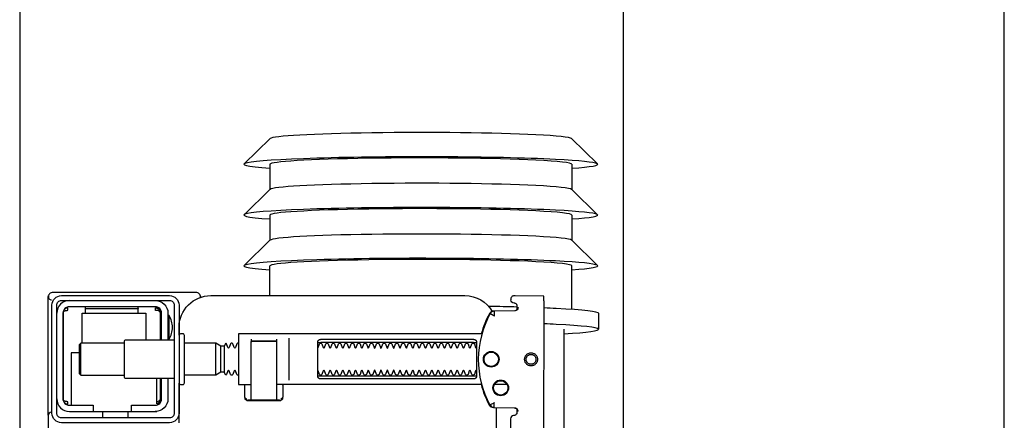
# Model space of a CAD drawing. Header units: millimetres. Extents: x 42924 to 92944, y -369470 to -179866.
# Tile 86 of 256: x 59717 to 59748, y -184270 to -184257. Entities that reach past the tile are written whole.
import ezdxf

# ---------------------------------------------------------------- set-up
doc = ezdxf.new("R2010")
doc.units = ezdxf.units.MM
doc.layers.get('0').update_dxf_attribs({"color": 8})
doc.layers.add('!! 2  nowe sciany - remont', color=8, linetype='Continuous')
doc.layers.add('!! 2 ZABUDOWA GK-MDF', color=8, linetype='Continuous')
doc.layers.add('!!_@ wypos sanit nd', color=8, linetype='Continuous', plot=False)

# ---------------------------------------------------------------- blocks, each defined once
blk = doc.blocks.new('A$Cff2eaf8b')
for points in [[(-0.24945, 0.09108), (-0.24147, 0.09927)], [(-0.24136, 0.09113), (-0.23342, 0.09113), (-0.22548, 0.09927)], [(-0.22538, 0.09113), (-0.21743, 0.09113), (-0.2095, 0.09927)], [(-0.18941, 0.09963), (-0.19441, 0.09963)], [(-0.19567, 0.09113), (-0.20939, 0.09113)], [(-0.18941, 0.08863), (-0.04454, 0.08863), (-0.04035, 0.08853), (-0.03617, 0.08824), (-0.032, 0.08775), (-0.02786, 0.08707), (-0.02376, 0.08619), (-0.0197, 0.08513), (-0.0157, 0.08388), (-0.01176, 0.08244), (-0.00789, 0.08082), (-0.0041, 0.07902), (-0.0004, 0.07705), (0.0032, 0.0749), (0.0067, 0.0726), (0.01009, 0.07012), (0.01337, 0.0675)], [(-0.19839, 0.08237), (-0.11148, 0.08219)], [(-0.19594, 0.07411), (-0.19609, 0.07411), (-0.19639, 0.07411), (-0.19593, 0.07402), (-0.19578, 0.07396), (-0.19564, 0.07387), (-0.19551, 0.07376), (-0.1954, 0.07363), (-0.19532, 0.07349), (-0.19526, 0.07333), (-0.19523, 0.07317)], [(-0.16479, 0.06647), (-0.16466, 0.07302), (-0.16465, 0.07318), (-0.16461, 0.07333), (-0.16454, 0.07348), (-0.16445, 0.07361), (-0.16435, 0.07373), (-0.16422, 0.07383), (-0.16409, 0.07391), (-0.16394, 0.07396), (-0.16349, 0.07404), (-0.1638, 0.07405), (-0.16395, 0.07405)], [(-0.172, 0.07079), (-0.172, 0.06674)], [(0.16493, 0.0675), (-0.16477, 0.0675)], [(-0.172, 0.06279), (-0.172, -0.00182)], [(-0.1852, 0.06018), (-0.1852, 0.01218)], [(-0.1748, 0.01218), (-0.1748, 0.06018)], [(-0.17342, 0.00218), (-0.18659, 0.00218)], [(-0.172, 0.00012), (-0.17167, 0.00018), (-0.1682, 0.00018), (-0.1681, 0.00018), (-0.16799, 0.00016), (-0.16789, 0.00007), (-0.16779, 0.00006), (-0.16762, 0.00005), (-0.16752, 0.00005), (-0.16741, 0.00003), (-0.1673, -0.00004), (-0.16725, -0.00018), (-0.16725, -0.00044), (-0.16711, -0.00046), (-0.16701, -0.0005), (-0.16693, -0.00056), (-0.16688, -0.0007), (-0.16688, -0.01094), (-0.16692, -0.01107), (-0.16701, -0.01115), (-0.16725, -0.0112), (-0.16725, -0.01147), (-0.16728, -0.01157), (-0.16735, -0.01164), (-0.16746, -0.01168), (-0.16762, -0.01169), (-0.16775, -0.0117), (-0.16789, -0.01172), (-0.16797, -0.01179), (-0.16807, -0.01182), (-0.1682, -0.01182), (-0.17167, -0.01182), (-0.172, -0.01177)], [(-0.16829, 0.00017), (-0.16772, 0.00003), (-0.16738, -0.00042)], [(-0.18633, -0.00182), (-0.17526, -0.00182), (-0.17367, -0.00182)], [(-0.16723, -0.00083), (-0.16714, -0.00136), (-0.16713, -0.00163)], [(-0.24945, -0.00383), (-0.24147, -0.01202)], [(-0.24136, -0.00387), (-0.23342, -0.00387), (-0.22548, -0.01202)], [(-0.22538, -0.00387), (-0.21743, -0.00387), (-0.2095, -0.01202)], [(-0.2, -0.00387), (-0.20939, -0.00387)], [(-0.18633, -0.00982), (-0.18551, -0.00982), (-0.18567, -0.00972), (-0.1857, -0.00962)], [(-0.16738, -0.01122), (-0.16772, -0.01167), (-0.16829, -0.01182)], [(-0.16713, -0.01002), (-0.16714, -0.01028), (-0.16723, -0.01081)], [(-0.1841, -0.0183), (-0.1759, -0.0183)], [(-0.175, -0.02092), (-0.185, -0.02092)], [(-0.1759, -0.01936), (-0.1841, -0.01936)], [(-0.20099, -0.02721), (-0.20099, -0.0722)], [(-0.20001, -0.0258), (-0.19988, -0.02576), (-0.19976, -0.02573), (-0.19963, -0.02571), (-0.19948, -0.02571)], [(-0.19478, -0.0384), (-0.186, -0.0384)], [(-0.192, -0.038), (-0.192, -0.0384)], [(-0.188, -0.038), (-0.188, -0.0384)], [(-0.16664, -0.0395), (-0.16666, -0.03934), (-0.16669, -0.03923), (-0.16672, -0.03912), (-0.16675, -0.03902), (-0.16679, -0.03892), (-0.16684, -0.03881), (-0.16689, -0.03872), (-0.16695, -0.03863), (-0.16702, -0.03855), (-0.1671, -0.03848), (-0.16718, -0.03843), (-0.16729, -0.0384), (-0.16718, -0.03841), (-0.16708, -0.03842), (-0.16696, -0.03845), (-0.16686, -0.03848), (-0.16677, -0.03851), (-0.16666, -0.03856), (-0.16657, -0.03861), (-0.16646, -0.03868), (-0.16636, -0.03876), (-0.16627, -0.03884), (-0.16618, -0.03894), (-0.1661, -0.03904), (-0.16603, -0.03915), (-0.16598, -0.03926), (-0.16593, -0.03938), (-0.16589, -0.0395), (-0.174, -0.0395)], [(-0.174, -0.0384), (-0.16722, -0.0384)], [(-0.185, -0.063), (-0.1945, -0.063), (-0.1945, -0.043), (-0.186, -0.043)], [(-0.19591, -0.04539), (-0.19602, -0.04539), (-0.19616, -0.04539), (-0.19632, -0.04539), (-0.1965, -0.04539)], [(-0.1615, -0.0485), (-0.1635, -0.0485)], [(-0.185, -0.0498), (-0.185, -0.06342), (-0.1845, -0.06392), (-0.1755, -0.06392), (-0.175, -0.06342), (-0.175, -0.0498)], [(-0.1615, -0.0565), (-0.1635, -0.0565)], [(-0.1965, -0.06201), (-0.19632, -0.06201), (-0.19616, -0.06201), (-0.19602, -0.06201), (-0.19591, -0.06201)], [(-0.175, -0.06342), (-0.185, -0.06342)], [(-0.182, -0.06392), (-0.182, -0.0665), (-0.1655, -0.0665)], [(-0.16636, -0.06865), (-0.16625, -0.06854), (-0.16619, -0.06847), (-0.16612, -0.06839), (-0.16606, -0.0683), (-0.16601, -0.0682), (-0.16596, -0.06811), (-0.16592, -0.06801), (-0.16589, -0.0679), (-0.16586, -0.0678), (-0.16584, -0.06769), (-0.16583, -0.06759), (-0.16583, -0.06749), (-0.16593, -0.0675), (-0.16607, -0.0675), (-0.1663, -0.0675), (-0.16641, -0.0675), (-0.16651, -0.0675), (-0.16661, -0.0675), (-0.16661, -0.0676), (-0.16662, -0.0677), (-0.16663, -0.0678), (-0.16664, -0.0679), (-0.16665, -0.068), (-0.16667, -0.06811), (-0.1667, -0.06821), (-0.16673, -0.06831), (-0.16676, -0.06841), (-0.1668, -0.06852), (-0.16685, -0.06862), (-0.1669, -0.06871), (-0.16697, -0.0688), (-0.16704, -0.06887), (-0.16712, -0.06893), (-0.16725, -0.069), (-0.19475, -0.069), (-0.19493, -0.0689), (-0.19501, -0.06882), (-0.19508, -0.06874), (-0.19513, -0.06865), (-0.19518, -0.06855), (-0.19522, -0.06846), (-0.19526, -0.06835), (-0.19529, -0.06825), (-0.19532, -0.06813), (-0.19534, -0.06803), (-0.19536, -0.06793), (-0.19537, -0.06783), (-0.19538, -0.06772), (-0.19539, -0.0676), (-0.19539, -0.0675), (-0.19617, -0.06751), (-0.19616, -0.06762), (-0.19615, -0.06772), (-0.19613, -0.06783), (-0.19611, -0.06793), (-0.19607, -0.06803), (-0.19603, -0.06813), (-0.19598, -0.06823), (-0.19593, -0.06832), (-0.19586, -0.06841), (-0.19579, -0.06849), (-0.19572, -0.06857), (-0.19563, -0.06865)]]:
    blk.add_lwpolyline(points)
for points in [[(-0.19989, 0.08236), (-0.19995, 0.07336, 0.009369), (-0.19994, 0.07293), (-0.19992, 0.07276), (-0.19986, 0.07259), (-0.19979, 0.07243), (-0.19968, 0.07229), (-0.19955, 0.07217), (-0.19941, 0.07208), (-0.19924, 0.07201), (-0.19908, 0.07197), (-0.19895, 0.07196), (-0.1988, 0.07196)], [(-0.16413, 0.07389), (-0.16324, 0.07389), (-0.16303, 0.07386), (-0.16283, 0.0738), (-0.16264, 0.07369), (-0.16249, 0.07354), (-0.16237, 0.07337), (-0.16228, 0.07317), (-0.16225, 0.07297, 0.002299), (-0.16224, 0.07285, 0.40455), (-0.16124, 0.07188), (-0.11145, 0.07178)], [(-0.19576, 0.07395), (-0.19665, 0.07395, 0.282591), (-0.19754, 0.0734), (-0.19758, 0.07331), (-0.19761, 0.0732), (-0.19763, 0.07311), (-0.19764, 0.07296, -0.415352), (-0.19865, 0.07196)], [(-0.19623, 0.07426), (-0.19588, 0.0742), (-0.19555, 0.07399), (-0.19533, 0.07367), (-0.19523, 0.07332), (-0.19513, 0.06676), (-0.19513, 0.0667, 0.265347), (-0.19435, 0.06544, 0.125711), (-0.17997, 0.06173, 0.125711), (-0.16558, 0.06538, 0.26954), (-0.1648, 0.06667), (-0.16467, 0.07322), (-0.16464, 0.07344), (-0.16456, 0.07365), (-0.16444, 0.07383), (-0.16428, 0.07399), (-0.1641, 0.0741), (-0.16389, 0.07417), (-0.16368, 0.0742)], [(-0.15993, -0.0325), (-0.17249, -0.0325, 0.405519), (-0.172, -0.032), (-0.172, -0.0313, 0.414214), (-0.1725, -0.0308), (-0.1875, -0.0308, 0.414214), (-0.188, -0.0313), (-0.188, -0.032, 0.405519), (-0.18751, -0.0325), (-0.19, -0.0325, -0.414214), (-0.2, -0.0225), (-0.2, 0.0575, -0.266001), (-0.19506, 0.06612)], [(-0.19513, 0.06651), (-0.19511, 0.06632), (-0.19509, 0.06622), (-0.19506, 0.06612), (-0.19503, 0.06602), (-0.19498, 0.06592), (-0.19493, 0.06582), (-0.19488, 0.06573), (-0.19482, 0.06564), (-0.19475, 0.06556), (-0.19468, 0.06548), (-0.1946, 0.06541), (-0.19452, 0.06535), (-0.19443, 0.06529), (-0.19434, 0.06524), (-0.19358, 0.06483), (-0.19281, 0.06445), (-0.19203, 0.0641), (-0.19125, 0.06376), (-0.19045, 0.06345), (-0.18964, 0.06316), (-0.18882, 0.06289), (-0.188, 0.06265), (-0.188, -0.01362, 0.414214), (-0.1878, -0.01382), (-0.17545, -0.01382), (-0.1722, -0.01382, 0.414214), (-0.172, -0.01362), (-0.172, -0.00982)], [(-0.172, 0.0626), (-0.17117, 0.06284), (-0.17034, 0.0631), (-0.16952, 0.06339), (-0.16872, 0.0637), (-0.16792, 0.06404), (-0.16713, 0.06439), (-0.16635, 0.06477), (-0.16558, 0.06518), (-0.16557, 0.06518, 0.269546), (-0.16479, 0.06647)], [(-0.18353, 0.01118, 0.182836), (-0.18364, 0.01127), (-0.18485, 0.01168, 0.050055), (-0.185, 0.01194), (-0.185, 0.01222, 0.050055), (-0.18485, 0.01248), (-0.18364, 0.01289, 0.719897), (-0.18364, 0.01327), (-0.18485, 0.01368, 0.050055), (-0.185, 0.01394), (-0.185, 0.01422, 0.050055), (-0.18485, 0.01448), (-0.18364, 0.01489, 0.719897), (-0.18364, 0.01527), (-0.18485, 0.01568, 0.050055), (-0.185, 0.01594), (-0.185, 0.01622, 0.050055), (-0.18485, 0.01648), (-0.18364, 0.01689, 0.719897), (-0.18364, 0.01727), (-0.18485, 0.01768, 0.050055), (-0.185, 0.01794), (-0.185, 0.01822, 0.050055), (-0.18485, 0.01848), (-0.18364, 0.01889, 0.719897), (-0.18364, 0.01927), (-0.18485, 0.01968, 0.050055), (-0.185, 0.01994), (-0.185, 0.02022, 0.050055), (-0.18485, 0.02048), (-0.18364, 0.02089, 0.719897), (-0.18364, 0.02127), (-0.18485, 0.02168, 0.050055), (-0.185, 0.02194), (-0.185, 0.02222, 0.050055), (-0.18485, 0.02248), (-0.18364, 0.02289, 0.719897), (-0.18364, 0.02327), (-0.18485, 0.02368, 0.050055), (-0.185, 0.02394), (-0.185, 0.02422, 0.050055), (-0.18485, 0.02448), (-0.18364, 0.02489, 0.719897), (-0.18364, 0.02527), (-0.18485, 0.02568, 0.050055), (-0.185, 0.02594), (-0.185, 0.02622, 0.050055), (-0.18485, 0.02648), (-0.18364, 0.02689, 0.719897), (-0.18364, 0.02727), (-0.18485, 0.02768, 0.050055), (-0.185, 0.02794), (-0.185, 0.02822, 0.050055), (-0.18485, 0.02848), (-0.18364, 0.02889, 0.719897), (-0.18364, 0.02927), (-0.18485, 0.02968, 0.050055), (-0.185, 0.02994), (-0.185, 0.03022, 0.050055), (-0.18485, 0.03048), (-0.18364, 0.03089, 0.719897), (-0.18364, 0.03127), (-0.18485, 0.03168, 0.050055), (-0.185, 0.03194), (-0.185, 0.03222, 0.050055), (-0.18485, 0.03248), (-0.18364, 0.03289, 0.719897), (-0.18364, 0.03327), (-0.18485, 0.03368, 0.050055), (-0.185, 0.03394), (-0.185, 0.03422, 0.050055), (-0.18485, 0.03448), (-0.18364, 0.03489, 0.719897), (-0.18364, 0.03527), (-0.18485, 0.03568, 0.050055), (-0.185, 0.03594), (-0.185, 0.03622, 0.050055), (-0.18485, 0.03648), (-0.18364, 0.03689, 0.719897), (-0.18364, 0.03727), (-0.18485, 0.03768, 0.050055), (-0.185, 0.03794), (-0.185, 0.03822, 0.050055), (-0.18485, 0.03848), (-0.18364, 0.03889, 0.719897), (-0.18364, 0.03927), (-0.18485, 0.03968, 0.050055), (-0.185, 0.03994), (-0.185, 0.04022, 0.050055), (-0.18485, 0.04048), (-0.18364, 0.04089, 0.719897), (-0.18364, 0.04127), (-0.18485, 0.04168, 0.050055), (-0.185, 0.04194), (-0.185, 0.04222, 0.050055), (-0.18485, 0.04248), (-0.18364, 0.04289, 0.719897), (-0.18364, 0.04327), (-0.18485, 0.04368, 0.050055), (-0.185, 0.04394), (-0.185, 0.04422, 0.050055), (-0.18485, 0.04448), (-0.18364, 0.04489, 0.719897), (-0.18364, 0.04527), (-0.18485, 0.04568, 0.050055), (-0.185, 0.04594), (-0.185, 0.04622, 0.050055), (-0.18485, 0.04648), (-0.18364, 0.04689, 0.719897), (-0.18364, 0.04727), (-0.18485, 0.04768, 0.050055), (-0.185, 0.04794), (-0.185, 0.04822, 0.050055), (-0.18485, 0.04848), (-0.18364, 0.04889, 0.719897), (-0.18364, 0.04927), (-0.18485, 0.04968, 0.050055), (-0.185, 0.04994), (-0.185, 0.05022, 0.050055), (-0.18485, 0.05048), (-0.18364, 0.05089, 0.719897), (-0.18364, 0.05127), (-0.18485, 0.05168, 0.050055), (-0.185, 0.05194), (-0.185, 0.05222, 0.050055), (-0.18485, 0.05248), (-0.18364, 0.05289, 0.719897), (-0.18364, 0.05327), (-0.18485, 0.05368, 0.050055), (-0.185, 0.05394), (-0.185, 0.05422, 0.050055), (-0.18485, 0.05448), (-0.18364, 0.05489, 0.719897), (-0.18364, 0.05527), (-0.18485, 0.05568, 0.050055), (-0.185, 0.05594), (-0.185, 0.05622, 0.050055), (-0.18485, 0.05648), (-0.18364, 0.05689, 0.719897), (-0.18364, 0.05727), (-0.18485, 0.05768, 0.050055), (-0.185, 0.05794), (-0.185, 0.05822, 0.050055), (-0.18485, 0.05848), (-0.18364, 0.05889, 0.719897), (-0.18364, 0.05927), (-0.18485, 0.05968, 0.050055), (-0.185, 0.05994), (-0.185, 0.06022, 0.050055), (-0.18485, 0.06048), (-0.18364, 0.06089, 0.474594), (-0.18353, 0.06118)], [(-0.17647, 0.06118, 0.474594), (-0.17636, 0.06089), (-0.17515, 0.06048, 0.050055), (-0.175, 0.06022), (-0.175, 0.05994, 0.050055), (-0.17515, 0.05968), (-0.17636, 0.05927, 0.719897), (-0.17636, 0.05889), (-0.17515, 0.05848, 0.050055), (-0.175, 0.05822), (-0.175, 0.05794, 0.050055), (-0.17515, 0.05768), (-0.17636, 0.05727, 0.719897), (-0.17636, 0.05689), (-0.17515, 0.05648, 0.050055), (-0.175, 0.05622), (-0.175, 0.05594, 0.050055), (-0.17515, 0.05568), (-0.17636, 0.05527, 0.719897), (-0.17636, 0.05489), (-0.17515, 0.05448, 0.050055), (-0.175, 0.05422), (-0.175, 0.05394, 0.050055), (-0.17515, 0.05368), (-0.17636, 0.05327, 0.719897), (-0.17636, 0.05289), (-0.17515, 0.05248, 0.050055), (-0.175, 0.05222), (-0.175, 0.05194, 0.050055), (-0.17515, 0.05168), (-0.17636, 0.05127, 0.719897), (-0.17636, 0.05089), (-0.17515, 0.05048, 0.050055), (-0.175, 0.05022), (-0.175, 0.04994, 0.050055), (-0.17515, 0.04968), (-0.17636, 0.04927, 0.719897), (-0.17636, 0.04889), (-0.17515, 0.04848, 0.050055), (-0.175, 0.04822), (-0.175, 0.04794, 0.050055), (-0.17515, 0.04768), (-0.17636, 0.04727, 0.719897), (-0.17636, 0.04689), (-0.17515, 0.04648, 0.050055), (-0.175, 0.04622), (-0.175, 0.04594, 0.050055), (-0.17515, 0.04568), (-0.17636, 0.04527, 0.719897), (-0.17636, 0.04489), (-0.17515, 0.04448, 0.050055), (-0.175, 0.04422), (-0.175, 0.04394, 0.050055), (-0.17515, 0.04368), (-0.17636, 0.04327, 0.719897), (-0.17636, 0.04289), (-0.17515, 0.04248, 0.050055), (-0.175, 0.04222), (-0.175, 0.04194, 0.050055), (-0.17515, 0.04168), (-0.17636, 0.04127, 0.719897), (-0.17636, 0.04089), (-0.17515, 0.04048, 0.050055), (-0.175, 0.04022), (-0.175, 0.03994, 0.050055), (-0.17515, 0.03968), (-0.17636, 0.03927, 0.719897), (-0.17636, 0.03889), (-0.17515, 0.03848, 0.050055), (-0.175, 0.03822), (-0.175, 0.03794, 0.050055), (-0.17515, 0.03768), (-0.17636, 0.03727, 0.719897), (-0.17636, 0.03689), (-0.17515, 0.03648, 0.050055), (-0.175, 0.03622), (-0.175, 0.03594, 0.050055), (-0.17515, 0.03568), (-0.17636, 0.03527, 0.719897), (-0.17636, 0.03489), (-0.17515, 0.03448, 0.050055), (-0.175, 0.03422), (-0.175, 0.03394, 0.050055), (-0.17515, 0.03368), (-0.17636, 0.03327, 0.719897), (-0.17636, 0.03289), (-0.17515, 0.03248, 0.050055), (-0.175, 0.03222), (-0.175, 0.03194, 0.050055), (-0.17515, 0.03168), (-0.17636, 0.03127, 0.719897), (-0.17636, 0.03089), (-0.17515, 0.03048, 0.050055), (-0.175, 0.03022), (-0.175, 0.02994, 0.050055), (-0.17515, 0.02968), (-0.17636, 0.02927, 0.719897), (-0.17636, 0.02889), (-0.17515, 0.02848, 0.050055), (-0.175, 0.02822), (-0.175, 0.02794, 0.050055), (-0.17515, 0.02768), (-0.17636, 0.02727, 0.719897), (-0.17636, 0.02689), (-0.17515, 0.02648, 0.050055), (-0.175, 0.02622), (-0.175, 0.02594, 0.050055), (-0.17515, 0.02568), (-0.17636, 0.02527, 0.719897), (-0.17636, 0.02489), (-0.17515, 0.02448, 0.050055), (-0.175, 0.02422), (-0.175, 0.02394, 0.050055), (-0.17515, 0.02368), (-0.17636, 0.02327, 0.719897), (-0.17636, 0.02289), (-0.17515, 0.02248, 0.050055), (-0.175, 0.02222), (-0.175, 0.02194, 0.050055), (-0.17515, 0.02168), (-0.17636, 0.02127, 0.719897), (-0.17636, 0.02089), (-0.17515, 0.02048, 0.050055), (-0.175, 0.02022), (-0.175, 0.01994, 0.050055), (-0.17515, 0.01968), (-0.17636, 0.01927, 0.719897), (-0.17636, 0.01889), (-0.17515, 0.01848, 0.050055), (-0.175, 0.01822), (-0.175, 0.01794, 0.050055), (-0.17515, 0.01768), (-0.17636, 0.01727, 0.719897), (-0.17636, 0.01689), (-0.17515, 0.01648, 0.050055), (-0.175, 0.01622), (-0.175, 0.01594, 0.050055), (-0.17515, 0.01568), (-0.17636, 0.01527, 0.719897), (-0.17636, 0.01489), (-0.17515, 0.01448, 0.050055), (-0.175, 0.01422), (-0.175, 0.01394, 0.050055), (-0.17515, 0.01368), (-0.17636, 0.01327, 0.719897), (-0.17636, 0.01289), (-0.17515, 0.01248, 0.050055), (-0.175, 0.01222), (-0.175, 0.01194, 0.050055), (-0.17515, 0.01168), (-0.17636, 0.01127, 0.182836), (-0.17647, 0.01118)], [(-0.1857, -0.00202), (-0.1857, -0.00962), (-0.1857, -0.00202), (-0.18567, -0.00192), (-0.18559, -0.00184), (-0.17696, -0.00182), (-0.16725, -0.00182, -0.414214), (-0.16705, -0.00202), (-0.16705, -0.00962, -0.414214), (-0.16725, -0.00982), (-0.18543, -0.00982), (-0.18553, -0.00978), (-0.1856, -0.00962)], [(-0.185, -0.01382), (-0.185, -0.01406, -0.050055), (-0.18485, -0.01432), (-0.18364, -0.01473, -0.719897), (-0.18364, -0.01511), (-0.18485, -0.01552, -0.050055), (-0.185, -0.01578), (-0.185, -0.01606, -0.050055), (-0.18485, -0.01632), (-0.18364, -0.01673, -0.719897), (-0.18364, -0.01711), (-0.18485, -0.01752, -0.050055), (-0.185, -0.01778), (-0.1841, -0.0183), (-0.1841, -0.01936), (-0.185, -0.02092), (-0.185, -0.0308)], [(-0.175, -0.01382), (-0.175, -0.01406, 0.050055), (-0.17515, -0.01432), (-0.17636, -0.01473, 0.719897), (-0.17636, -0.01511), (-0.17515, -0.01552, 0.050055), (-0.175, -0.01578), (-0.175, -0.01606, 0.050055), (-0.17515, -0.01632), (-0.17636, -0.01673, 0.719897), (-0.17636, -0.01711), (-0.17515, -0.01752, 0.050055), (-0.175, -0.01778), (-0.1759, -0.0183), (-0.1759, -0.01936), (-0.175, -0.02092), (-0.175, -0.0308)], [(-0.20011, -0.02584, 0.091301), (-0.20056, -0.02614, 0.198909), (-0.20099, -0.02721)], [(-0.19945, -0.02578, 0.170835), (-0.20011, -0.02584)], [(-0.186, -0.034), (-0.186, -0.0493, 0.414214), (-0.1855, -0.0498), (-0.1745, -0.0498, 0.414214), (-0.174, -0.0493), (-0.174, -0.034)], [(-0.1985, -0.04, -0.414214), (-0.1945, -0.036), (-0.18625, -0.036), (-0.18625, -0.03562), (-0.19375, -0.03562), (-0.19375, -0.036)], [(-0.18625, -0.03562, 0.119096), (-0.19, -0.03454, 0.119096), (-0.19375, -0.03562)], [(-0.174, -0.036), (-0.1675, -0.036, -0.414214), (-0.1635, -0.04), (-0.16353, -0.0395)], [(-0.186, -0.038), (-0.1945, -0.038, 0.414214), (-0.1965, -0.04), (-0.1965, -0.067, 0.414214), (-0.1945, -0.069), (-0.1675, -0.069, 0.414214), (-0.1655, -0.067), (-0.1655, -0.0595), (-0.1635, -0.0595), (-0.1635, -0.04)], [(-0.1635, -0.0475), (-0.1655, -0.0475), (-0.1655, -0.04, 0.414214), (-0.1675, -0.038), (-0.174, -0.038)], [(-0.1945, -0.06193), (-0.19515, -0.06194), (-0.19542, -0.06194), (-0.1956, -0.06194), (-0.19567, -0.06194, 0.116465), (-0.19589, -0.062), (-0.19601, -0.06205), (-0.19601, -0.04535), (-0.19589, -0.0454, 0.116465), (-0.19567, -0.04546), (-0.19542, -0.04546), (-0.19515, -0.04546), (-0.1945, -0.04547)], [(-0.1675, -0.071, 0.414214), (-0.1635, -0.067), (-0.1635, -0.0595)], [(-0.1985, -0.067, 0.414214), (-0.1945, -0.071)], [(-0.20099, -0.0722, 0.198909), (-0.20056, -0.07326, 0.091301), (-0.20011, -0.07356)], [(-0.16237, -0.07369), (-0.1625, -0.07369), (-0.16269, -0.07369), (-0.16294, -0.07369), (-0.16323, -0.07369), (-0.16357, -0.07369), (-0.16393, -0.07369), (-0.16428, -0.07369), (-0.19771, -0.07369), (-0.19841, -0.07369), (-0.19903, -0.07369), (-0.19948, -0.07369), (-0.19961, -0.07369), (-0.19973, -0.07367), (-0.19984, -0.07365), (-0.20003, -0.07359, 0.517033), (-0.1987, -0.07266)], [(-0.1633, -0.0727, 0.412536), (-0.1623, -0.0737), (-0.11251, -0.0737), (-0.11222, -0.07367), (-0.11194, -0.07358), (-0.11168, -0.07345), (-0.11145, -0.07326), (-0.11126, -0.07304), (-0.11112, -0.07278), (-0.11104, -0.0725)]]:
    blk.add_lwpolyline(points, format="xyb")
for points in [[(-0.17994, 0.08038), (-0.17974, 0.08037), (-0.17954, 0.08034), (-0.17935, 0.08029), (-0.17916, 0.08022), (-0.17897, 0.08013), (-0.1788, 0.08003), (-0.17864, 0.07991), (-0.17849, 0.07978), (-0.17836, 0.07963), (-0.17824, 0.07947), (-0.17814, 0.07929), (-0.17805, 0.07911), (-0.17798, 0.07892), (-0.17793, 0.07873), (-0.17791, 0.07853), (-0.1779, 0.07833), (-0.17791, 0.07813), (-0.17794, 0.07793), (-0.17799, 0.07773), (-0.17805, 0.07754), (-0.17814, 0.07736), (-0.17824, 0.07719), (-0.17836, 0.07703), (-0.1785, 0.07688), (-0.17865, 0.07675), (-0.17881, 0.07663), (-0.17898, 0.07652), (-0.17916, 0.07644), (-0.17935, 0.07637), (-0.17955, 0.07632), (-0.17975, 0.07629), (-0.17995, 0.07628), (-0.18015, 0.07629), (-0.18035, 0.07632), (-0.18054, 0.07637), (-0.18073, 0.07644), (-0.18091, 0.07653), (-0.18109, 0.07663), (-0.18125, 0.07675), (-0.18139, 0.07689), (-0.18153, 0.07704), (-0.18165, 0.0772), (-0.18175, 0.07737), (-0.18184, 0.07755), (-0.1819, 0.07774), (-0.18195, 0.07794), (-0.18198, 0.07813), (-0.18199, 0.07834), (-0.18198, 0.07854), (-0.18195, 0.07873), (-0.1819, 0.07893), (-0.18183, 0.07912), (-0.18175, 0.0793), (-0.18164, 0.07947), (-0.18152, 0.07963), (-0.18139, 0.07978), (-0.18124, 0.07992), (-0.18108, 0.08004), (-0.18091, 0.08014), (-0.18072, 0.08022), (-0.18053, 0.08029), (-0.18034, 0.08034), (-0.18014, 0.08037)], [(-0.17994, 0.07987), (-0.17979, 0.07987), (-0.17964, 0.07984), (-0.17949, 0.07981), (-0.17935, 0.07976), (-0.17921, 0.07969), (-0.17908, 0.07961), (-0.17896, 0.07952), (-0.17885, 0.07942), (-0.17874, 0.07931), (-0.17865, 0.07918), (-0.17858, 0.07905), (-0.17851, 0.07892), (-0.17846, 0.07877), (-0.17842, 0.07862), (-0.1784, 0.07847), (-0.17839, 0.07832), (-0.1784, 0.07817), (-0.17842, 0.07802), (-0.17846, 0.07787), (-0.17851, 0.07773), (-0.17858, 0.07759), (-0.17866, 0.07746), (-0.17875, 0.07734), (-0.17885, 0.07723), (-0.17896, 0.07712), (-0.17909, 0.07703), (-0.17922, 0.07696), (-0.17935, 0.07689), (-0.1795, 0.07684), (-0.17964, 0.0768), (-0.1798, 0.07678), (-0.17995, 0.07677), (-0.1801, 0.07678), (-0.18025, 0.07681), (-0.1804, 0.07684), (-0.18054, 0.07689), (-0.18068, 0.07696), (-0.18081, 0.07704), (-0.18093, 0.07713), (-0.18104, 0.07723), (-0.18114, 0.07734), (-0.18123, 0.07747), (-0.18131, 0.0776), (-0.18138, 0.07773), (-0.18143, 0.07788), (-0.18146, 0.07803), (-0.18149, 0.07818), (-0.18149, 0.07833), (-0.18149, 0.07848), (-0.18146, 0.07863), (-0.18143, 0.07878), (-0.18137, 0.07892), (-0.18131, 0.07906), (-0.18123, 0.07919), (-0.18114, 0.07931), (-0.18104, 0.07942), (-0.18092, 0.07952), (-0.1808, 0.07962), (-0.18067, 0.07969), (-0.18053, 0.07976), (-0.18039, 0.07981), (-0.18024, 0.07985), (-0.18009, 0.07987)], [(-0.17471, 0.06118), (-0.17462, 0.06118), (-0.17454, 0.06117), (-0.17445, 0.06115), (-0.17437, 0.06113), (-0.17428, 0.06109), (-0.1742, 0.06105), (-0.17413, 0.061), (-0.17406, 0.06095), (-0.174, 0.06088), (-0.17394, 0.06081), (-0.17389, 0.06072), (-0.17384, 0.06062), (-0.17381, 0.06052), (-0.17378, 0.06041), (-0.17376, 0.06029), (-0.17376, 0.06018), (-0.17376, 0.01218), (-0.17376, 0.01206), (-0.17378, 0.01195), (-0.17381, 0.01184), (-0.17384, 0.01173), (-0.17389, 0.01164), (-0.17394, 0.01155), (-0.174, 0.01148), (-0.17406, 0.01141), (-0.17413, 0.01135), (-0.1742, 0.01131), (-0.17428, 0.01126), (-0.17437, 0.01123), (-0.17445, 0.01121), (-0.17454, 0.01119), (-0.17462, 0.01118), (-0.17471, 0.01118), (-0.18529, 0.01118), (-0.18538, 0.01118), (-0.18547, 0.01119), (-0.18555, 0.01121), (-0.18564, 0.01123), (-0.18572, 0.01126), (-0.1858, 0.01131), (-0.18587, 0.01135), (-0.18594, 0.01141), (-0.18601, 0.01148), (-0.18606, 0.01155), (-0.18612, 0.01164), (-0.18616, 0.01173), (-0.1862, 0.01184), (-0.18623, 0.01195), (-0.18624, 0.01206), (-0.18625, 0.01218), (-0.18625, 0.06018), (-0.18624, 0.06029), (-0.18623, 0.06041), (-0.1862, 0.06052), (-0.18616, 0.06062), (-0.18612, 0.06072), (-0.18606, 0.06081), (-0.18601, 0.06088), (-0.18594, 0.06095), (-0.18587, 0.061), (-0.1858, 0.06105), (-0.18572, 0.06109), (-0.18564, 0.06113), (-0.18555, 0.06115), (-0.18547, 0.06117), (-0.18538, 0.06118), (-0.18529, 0.06118)], [(-0.19467, -0.0384), (-0.19467, -0.0384), (-0.19467, -0.0384), (-0.19466, -0.0384), (-0.19466, -0.0384), (-0.19466, -0.0384), (-0.19466, -0.0384), (-0.19466, -0.0384), (-0.19466, -0.0384), (-0.19466, -0.0384), (-0.19466, -0.0384), (-0.19466, -0.0384), (-0.19466, -0.0384), (-0.19466, -0.0384), (-0.19466, -0.0384), (-0.19467, -0.0384), (-0.19467, -0.0384), (-0.19467, -0.0384), (-0.19467, -0.0384), (-0.19467, -0.0384), (-0.19468, -0.0384), (-0.19468, -0.0384), (-0.19468, -0.0384), (-0.19469, -0.0384), (-0.1947, -0.0384), (-0.19471, -0.0384), (-0.19471, -0.0384), (-0.19471, -0.0384), (-0.19471, -0.0384), (-0.19472, -0.0384), (-0.19472, -0.0384), (-0.19472, -0.0384), (-0.19472, -0.03841), (-0.19473, -0.03841), (-0.19473, -0.03841), (-0.19473, -0.03841), (-0.19473, -0.03841), (-0.19473, -0.03841), (-0.19474, -0.03841), (-0.19474, -0.03841), (-0.19474, -0.03841), (-0.19474, -0.03841), (-0.19474, -0.03841), (-0.19474, -0.03841), (-0.19475, -0.03841), (-0.19475, -0.03841), (-0.19475, -0.03841), (-0.19475, -0.03841), (-0.19476, -0.03841), (-0.19476, -0.03841), (-0.19476, -0.03841), (-0.19476, -0.03841), (-0.19477, -0.03842), (-0.19477, -0.03842), (-0.19477, -0.03842), (-0.19478, -0.03842), (-0.19479, -0.03842), (-0.19479, -0.03842), (-0.1948, -0.03843), (-0.19481, -0.03843), (-0.19481, -0.03843), (-0.19482, -0.03844), (-0.19483, -0.03844), (-0.19484, -0.03844), (-0.19484, -0.03845), (-0.19485, -0.03845), (-0.19486, -0.03845), (-0.19486, -0.03846), (-0.19487, -0.03846), (-0.19488, -0.03847), (-0.19489, -0.03847), (-0.19489, -0.03848), (-0.1949, -0.03848), (-0.19491, -0.03849), (-0.19491, -0.03849), (-0.19492, -0.0385), (-0.19493, -0.0385), (-0.19493, -0.03851), (-0.19494, -0.03851), (-0.19495, -0.03852), (-0.19495, -0.03852), (-0.19496, -0.03853), (-0.19497, -0.03854), (-0.19497, -0.03854), (-0.19498, -0.03855), (-0.19499, -0.03856), (-0.19499, -0.03856), (-0.195, -0.03857), (-0.19501, -0.03858), (-0.19501, -0.03859), (-0.19502, -0.03859), (-0.19503, -0.0386), (-0.19503, -0.03861), (-0.19504, -0.03862), (-0.19505, -0.03862), (-0.19505, -0.03863), (-0.19506, -0.03864), (-0.19507, -0.03865), (-0.19507, -0.03866), (-0.19508, -0.03867), (-0.19508, -0.03868), (-0.19509, -0.03869), (-0.1951, -0.03869), (-0.1951, -0.0387), (-0.19511, -0.03871), (-0.19511, -0.03872), (-0.19512, -0.03873), (-0.19512, -0.03874), (-0.19513, -0.03875), (-0.19514, -0.03876), (-0.19514, -0.03877), (-0.19515, -0.03878), (-0.19515, -0.03879), (-0.19516, -0.0388), (-0.19516, -0.03881), (-0.19517, -0.03882), (-0.19517, -0.03884), (-0.19518, -0.03885), (-0.19518, -0.03886), (-0.19519, -0.03887), (-0.1952, -0.03888), (-0.1952, -0.03889), (-0.19521, -0.0389), (-0.19521, -0.03891), (-0.19521, -0.03893), (-0.19522, -0.03894), (-0.19522, -0.03895), (-0.19523, -0.03896), (-0.19523, -0.03897), (-0.19524, -0.03899), (-0.19524, -0.039), (-0.19525, -0.03901), (-0.19525, -0.03902), (-0.19526, -0.03905), (-0.19527, -0.03907), (-0.19528, -0.0391), (-0.19528, -0.03912), (-0.19529, -0.03915), (-0.1953, -0.03918), (-0.19531, -0.0392), (-0.19531, -0.03923), (-0.19532, -0.03926), (-0.19532, -0.03928), (-0.19533, -0.03931), (-0.19533, -0.03933), (-0.19534, -0.03936), (-0.19534, -0.03939), (-0.19535, -0.03941), (-0.19535, -0.03944), (-0.19536, -0.03947), (-0.19536, -0.03949), (-0.19536, -0.03952), (-0.19537, -0.03955), (-0.19537, -0.03957), (-0.19537, -0.0396), (-0.19537, -0.03961), (-0.19537, -0.03962), (-0.19538, -0.03963), (-0.19538, -0.03963), (-0.19538, -0.03964), (-0.19538, -0.03965), (-0.19538, -0.03965), (-0.19538, -0.03966), (-0.19538, -0.03966), (-0.19538, -0.03967), (-0.19538, -0.03967), (-0.19538, -0.03968), (-0.19538, -0.03969), (-0.19538, -0.03969), (-0.19538, -0.0397), (-0.19538, -0.0397), (-0.19538, -0.0397), (-0.19538, -0.03971), (-0.19538, -0.03971), (-0.19538, -0.03972), (-0.19538, -0.03972), (-0.19538, -0.03972), (-0.19538, -0.03973), (-0.19538, -0.03973), (-0.19538, -0.03973), (-0.19538, -0.03974), (-0.19538, -0.03974), (-0.19538, -0.03974), (-0.19538, -0.03974), (-0.19538, -0.03975), (-0.19538, -0.03975), (-0.19538, -0.03975), (-0.19538, -0.03976), (-0.19538, -0.03976), (-0.19538, -0.03977), (-0.19538, -0.03977), (-0.19539, -0.03978), (-0.19539, -0.03978), (-0.19539, -0.03979), (-0.19539, -0.03979), (-0.19539, -0.03979), (-0.19539, -0.0398), (-0.19539, -0.0398), (-0.19539, -0.03981), (-0.19539, -0.03981), (-0.19539, -0.03982), (-0.19538, -0.03982), (-0.19538, -0.03983), (-0.19538, -0.03983), (-0.19538, -0.03984), (-0.19538, -0.03984), (-0.19538, -0.03984), (-0.19538, -0.03985), (-0.19538, -0.03986), (-0.19538, -0.03986), (-0.19538, -0.03987), (-0.19538, -0.03987), (-0.19538, -0.03987), (-0.19538, -0.03988), (-0.19538, -0.03988), (-0.19538, -0.03989), (-0.19538, -0.03989), (-0.19538, -0.03989), (-0.19538, -0.03989), (-0.19538, -0.0399), (-0.19538, -0.0399), (-0.19539, -0.0399), (-0.19539, -0.0399), (-0.19539, -0.0399), (-0.19539, -0.0399), (-0.19539, -0.0399), (-0.19539, -0.03991), (-0.1954, -0.03991), (-0.1954, -0.03991), (-0.1954, -0.03991), (-0.1954, -0.03991), (-0.1954, -0.03991), (-0.19541, -0.03991), (-0.19541, -0.03991), (-0.19542, -0.03991), (-0.19542, -0.03991), (-0.19543, -0.0399), (-0.19544, -0.0399), (-0.19545, -0.0399), (-0.19545, -0.0399), (-0.19546, -0.0399), (-0.19546, -0.0399), (-0.19547, -0.0399), (-0.19547, -0.0399), (-0.19548, -0.0399), (-0.19549, -0.0399), (-0.1955, -0.0399), (-0.1955, -0.0399), (-0.19551, -0.0399), (-0.19552, -0.0399), (-0.19553, -0.0399), (-0.19554, -0.0399), (-0.19555, -0.0399), (-0.19556, -0.0399), (-0.19557, -0.0399), (-0.19558, -0.0399), (-0.19559, -0.0399), (-0.19561, -0.0399), (-0.19564, -0.0399), (-0.19566, -0.0399), (-0.19568, -0.0399), (-0.1957, -0.0399), (-0.19574, -0.0399), (-0.19576, -0.0399), (-0.19578, -0.0399), (-0.19595, -0.0399), (-0.19596, -0.0399), (-0.19598, -0.0399), (-0.19599, -0.0399), (-0.19601, -0.0399), (-0.19602, -0.0399), (-0.19603, -0.0399), (-0.19604, -0.0399), (-0.19605, -0.0399), (-0.19606, -0.0399), (-0.19607, -0.0399), (-0.19608, -0.0399), (-0.19609, -0.0399), (-0.1961, -0.0399), (-0.19611, -0.0399), (-0.19612, -0.0399), (-0.19613, -0.03989), (-0.19614, -0.03989), (-0.19614, -0.03989), (-0.19615, -0.03989), (-0.19615, -0.03989), (-0.19615, -0.03989), (-0.19615, -0.03989), (-0.19616, -0.03989), (-0.19616, -0.03989), (-0.19616, -0.03989), (-0.19616, -0.0399), (-0.19616, -0.0399), (-0.19616, -0.0399), (-0.19616, -0.0399), (-0.19616, -0.0399), (-0.19617, -0.0399), (-0.19617, -0.03991), (-0.19617, -0.03991), (-0.19617, -0.03991), (-0.19617, -0.03991), (-0.19617, -0.03991), (-0.19617, -0.03991), (-0.19617, -0.03991), (-0.19617, -0.03991), (-0.19617, -0.03991), (-0.19617, -0.03991), (-0.19617, -0.0399), (-0.19617, -0.0399), (-0.19617, -0.0399), (-0.19617, -0.03989), (-0.19617, -0.03989), (-0.19617, -0.03989), (-0.19617, -0.03988), (-0.19617, -0.03987), (-0.19617, -0.03986), (-0.19617, -0.03985), (-0.19617, -0.03984), (-0.19617, -0.03984), (-0.19617, -0.03984), (-0.19617, -0.03983), (-0.19617, -0.03983), (-0.19617, -0.03982), (-0.19617, -0.03982), (-0.19617, -0.03981), (-0.19616, -0.0398), (-0.19616, -0.03979), (-0.19616, -0.03979), (-0.19616, -0.03978), (-0.19616, -0.03978), (-0.19616, -0.03977), (-0.19616, -0.03977), (-0.19616, -0.03977), (-0.19616, -0.03976), (-0.19616, -0.03976), (-0.19616, -0.03975), (-0.19616, -0.03975), (-0.19616, -0.03974), (-0.19616, -0.03974), (-0.19616, -0.03973), (-0.19616, -0.03973), (-0.19616, -0.03972), (-0.19616, -0.03972), (-0.19616, -0.03972), (-0.19616, -0.03972), (-0.19616, -0.03971), (-0.19616, -0.03971), (-0.19616, -0.0397), (-0.19615, -0.0397), (-0.19615, -0.0397), (-0.19615, -0.03969), (-0.19615, -0.03969), (-0.19615, -0.03968), (-0.19615, -0.03967), (-0.19615, -0.03967), (-0.19615, -0.03966), (-0.19615, -0.03966), (-0.19615, -0.03965), (-0.19615, -0.03964), (-0.19614, -0.03964), (-0.19614, -0.03963), (-0.19614, -0.03962), (-0.19614, -0.03962), (-0.19614, -0.03961), (-0.19614, -0.0396), (-0.19614, -0.03959), (-0.19613, -0.03958), (-0.19613, -0.03958), (-0.19613, -0.03957), (-0.19613, -0.03955), (-0.19612, -0.03954), (-0.19612, -0.03952), (-0.19611, -0.0395), (-0.19611, -0.03949), (-0.1961, -0.03947), (-0.1961, -0.03945), (-0.19609, -0.03944), (-0.19609, -0.03942), (-0.19608, -0.03941), (-0.19608, -0.03939), (-0.19607, -0.03937), (-0.19607, -0.03936), (-0.19606, -0.03934), (-0.19605, -0.03933), (-0.19605, -0.03931), (-0.19604, -0.0393), (-0.19603, -0.03928), (-0.19603, -0.03927), (-0.19602, -0.03925), (-0.19601, -0.03923), (-0.196, -0.03922), (-0.196, -0.0392), (-0.19599, -0.03919), (-0.19598, -0.03918), (-0.19597, -0.03916), (-0.19596, -0.03915), (-0.19596, -0.03913), (-0.19595, -0.03912), (-0.19594, -0.0391), (-0.19593, -0.03909), (-0.19592, -0.03907), (-0.19591, -0.03906), (-0.1959, -0.03905), (-0.19589, -0.03903), (-0.19588, -0.03902), (-0.19587, -0.03901), (-0.19586, -0.03899), (-0.19585, -0.03898), (-0.19584, -0.03897), (-0.19583, -0.03895), (-0.19582, -0.03894), (-0.19581, -0.03893), (-0.1958, -0.03891), (-0.19579, -0.0389), (-0.19577, -0.03889), (-0.19576, -0.03888), (-0.19575, -0.03886), (-0.19574, -0.03885), (-0.19573, -0.03884), (-0.19572, -0.03883), (-0.1957, -0.03882), (-0.19569, -0.0388), (-0.19568, -0.03879), (-0.19567, -0.03878), (-0.19565, -0.03877), (-0.19564, -0.03876), (-0.19563, -0.03875), (-0.19562, -0.03874), (-0.1956, -0.03873), (-0.19559, -0.03872), (-0.19558, -0.03871), (-0.19556, -0.0387), (-0.19555, -0.03869), (-0.19554, -0.03868), (-0.19552, -0.03867), (-0.19551, -0.03866), (-0.19549, -0.03865), (-0.19548, -0.03864), (-0.19547, -0.03863), (-0.19545, -0.03862), (-0.19544, -0.03861), (-0.19542, -0.0386), (-0.19541, -0.0386), (-0.19539, -0.03859), (-0.19538, -0.03858), (-0.19536, -0.03857), (-0.19535, -0.03856), (-0.19533, -0.03856), (-0.19532, -0.03855), (-0.1953, -0.03854), (-0.19529, -0.03853), (-0.19527, -0.03853), (-0.19526, -0.03852), (-0.19524, -0.03851), (-0.19522, -0.03851), (-0.19521, -0.0385), (-0.19519, -0.0385), (-0.19518, -0.03849), (-0.19516, -0.03848), (-0.19515, -0.03848), (-0.19513, -0.03847), (-0.19511, -0.03847), (-0.1951, -0.03846), (-0.19508, -0.03846), (-0.19506, -0.03845), (-0.19505, -0.03845), (-0.19503, -0.03845), (-0.19502, -0.03844), (-0.195, -0.03844), (-0.19498, -0.03843), (-0.19497, -0.03843), (-0.19495, -0.03843), (-0.19493, -0.03842), (-0.19492, -0.03842), (-0.19491, -0.03842), (-0.1949, -0.03842), (-0.19489, -0.03842), (-0.19488, -0.03842), (-0.19487, -0.03841), (-0.19486, -0.03841), (-0.19485, -0.03841), (-0.19484, -0.03841), (-0.19483, -0.03841), (-0.19481, -0.03841), (-0.1948, -0.03841), (-0.19479, -0.03841), (-0.19479, -0.03841), (-0.19478, -0.03841), (-0.19478, -0.0384), (-0.19477, -0.0384), (-0.19477, -0.0384), (-0.19476, -0.0384), (-0.19475, -0.0384), (-0.19474, -0.0384), (-0.19474, -0.0384), (-0.19473, -0.0384), (-0.19473, -0.0384), (-0.19471, -0.0384), (-0.19471, -0.0384), (-0.1947, -0.0384), (-0.1947, -0.0384), (-0.19469, -0.0384), (-0.19469, -0.0384), (-0.19469, -0.0384), (-0.19469, -0.0384), (-0.19468, -0.0384), (-0.19468, -0.0384), (-0.19468, -0.0384), (-0.19468, -0.0384), (-0.19467, -0.0384), (-0.19467, -0.0384), (-0.19467, -0.0384)]]:
    blk.add_lwpolyline(points, close=True)
for points in [[(-0.19436, 0.06548), (-0.19435, 0.06548), (-0.19435, 0.06548), (-0.19435, 0.06548), (-0.19435, 0.06548), (-0.19435, 0.06548), (-0.19435, 0.06548), (-0.19435, 0.06548), (-0.19435, 0.06548), (-0.19435, 0.06548), (-0.19435, 0.06548), (-0.19435, 0.06548), (-0.19435, 0.06548), (-0.19435, 0.06548), (-0.19435, 0.06548), (-0.19435, 0.06548), (-0.19435, 0.06548), (-0.19435, 0.06548), (-0.19435, 0.06548), (-0.19435, 0.06549), (-0.19435, 0.06549), (-0.19435, 0.06549), (-0.19435, 0.06549), (-0.19435, 0.06549), (-0.19435, 0.06549), (-0.19435, 0.0655), (-0.19435, 0.0655), (-0.19434, 0.0655), (-0.19434, 0.06551), (-0.19434, 0.06551), (-0.19434, 0.06552), (-0.19433, 0.06552), (-0.19433, 0.06553), (-0.19433, 0.06553), (-0.19433, 0.06554), (-0.19432, 0.06554), (-0.19432, 0.06555), (-0.19432, 0.06555), (-0.19432, 0.06556), (-0.19431, 0.06556), (-0.19431, 0.06557), (-0.19431, 0.06558), (-0.1943, 0.06558), (-0.1943, 0.06559), (-0.19429, 0.0656), (-0.19429, 0.06561), (-0.19429, 0.06561), (-0.19428, 0.06562), (-0.19428, 0.06563), (-0.19427, 0.06564), (-0.19427, 0.06565), (-0.19426, 0.06566), (-0.19426, 0.06566), (-0.19425, 0.06567), (-0.19425, 0.06568), (-0.19424, 0.06569), (-0.19424, 0.0657), (-0.19423, 0.06571), (-0.19423, 0.06572), (-0.19422, 0.06573), (-0.19422, 0.06574), (-0.19421, 0.06575), (-0.1942, 0.06576), (-0.1942, 0.06578), (-0.19419, 0.06579), (-0.19419, 0.0658), (-0.19418, 0.06581), (-0.19417, 0.06582), (-0.19417, 0.06583), (-0.19416, 0.06585), (-0.19415, 0.06586), (-0.19414, 0.06588), (-0.19413, 0.06591), (-0.19411, 0.06594), (-0.1941, 0.06596), (-0.19408, 0.06599), (-0.19407, 0.06602), (-0.19405, 0.06605), (-0.19395, 0.06623), (-0.19393, 0.06626), (-0.1939, 0.06633), (-0.19388, 0.06636), (-0.19386, 0.0664), (-0.19384, 0.06643), (-0.19382, 0.06646), (-0.1938, 0.0665), (-0.19378, 0.06653), (-0.19377, 0.06657), (-0.19376, 0.06659), (-0.19375, 0.0666), (-0.19375, 0.0666), (-0.19374, 0.06662), (-0.19373, 0.06663), (-0.19372, 0.06664), (-0.19372, 0.06665), (-0.19371, 0.06666), (-0.19371, 0.06667), (-0.19371, 0.06667), (-0.1937, 0.06668), (-0.1937, 0.06668), (-0.1937, 0.06668), (-0.1937, 0.06669), (-0.1937, 0.06669), (-0.1937, 0.0667), (-0.19369, 0.06671), (-0.19369, 0.06671), (-0.19369, 0.06672), (-0.19368, 0.06672), (-0.19368, 0.06672), (-0.19368, 0.06673), (-0.19367, 0.06673), (-0.19367, 0.06674), (-0.19367, 0.06674), (-0.19366, 0.06674), (-0.19365, 0.06675), (-0.19365, 0.06675), (-0.19364, 0.06676), (-0.19364, 0.06676), (-0.19364, 0.06676), (-0.19364, 0.06677), (-0.19363, 0.06677), (-0.19363, 0.06678), (-0.19363, 0.06678), (-0.19363, 0.06678), (-0.19363, 0.06679), (-0.19363, 0.06679), (-0.19363, 0.0668), (-0.19363, 0.0668), (-0.19363, 0.06681), (-0.19364, 0.06681), (-0.19364, 0.06681), (-0.19364, 0.06682), (-0.19364, 0.06682), (-0.19364, 0.06682), (-0.19365, 0.06682), (-0.19365, 0.06682), (-0.19365, 0.06682), (-0.19365, 0.06682), (-0.19365, 0.06682), (-0.19366, 0.06682), (-0.19366, 0.06682), (-0.19366, 0.06682), (-0.19366, 0.06682), (-0.19366, 0.06682), (-0.19367, 0.06682), (-0.19367, 0.06682), (-0.19367, 0.06682), (-0.19367, 0.06682), (-0.19367, 0.06682), (-0.19368, 0.06682), (-0.19368, 0.06682), (-0.19369, 0.06682), (-0.19369, 0.06682), (-0.19369, 0.06681), (-0.1937, 0.06681), (-0.1937, 0.06681), (-0.19371, 0.06681), (-0.19371, 0.06681), (-0.19371, 0.06681), (-0.19371, 0.06681), (-0.19372, 0.0668), (-0.19372, 0.0668), (-0.19373, 0.0668), (-0.19373, 0.0668), (-0.19374, 0.0668), (-0.19374, 0.0668), (-0.19374, 0.0668), (-0.19375, 0.0668), (-0.19375, 0.06681), (-0.19376, 0.06681), (-0.19376, 0.06681), (-0.19377, 0.06681), (-0.19377, 0.06681), (-0.19377, 0.06681), (-0.19377, 0.06681), (-0.19378, 0.06681), (-0.19378, 0.06681), (-0.19378, 0.06681), (-0.19378, 0.06681), (-0.19379, 0.06681), (-0.19379, 0.06681), (-0.19379, 0.06681), (-0.19379, 0.06681), (-0.1938, 0.06681), (-0.1938, 0.06681), (-0.19381, 0.06681), (-0.19381, 0.06681), (-0.19382, 0.06681), (-0.19383, 0.06681), (-0.19383, 0.06681), (-0.19384, 0.06681), (-0.19385, 0.06681), (-0.19385, 0.06681), (-0.19386, 0.06681), (-0.19387, 0.06681), (-0.19388, 0.06681), (-0.19389, 0.06681), (-0.19389, 0.0668), (-0.1939, 0.0668), (-0.19391, 0.0668), (-0.19392, 0.0668), (-0.19397, 0.0668), (-0.19398, 0.0668), (-0.19399, 0.0668), (-0.194, 0.0668), (-0.19401, 0.0668), (-0.19402, 0.0668), (-0.19403, 0.0668), (-0.19405, 0.0668), (-0.19406, 0.0668), (-0.19407, 0.0668), (-0.19408, 0.0668), (-0.19409, 0.0668), (-0.1941, 0.0668), (-0.19412, 0.0668), (-0.19417, 0.0668), (-0.19419, 0.0668), (-0.19421, 0.0668), (-0.19424, 0.0668), (-0.19426, 0.0668), (-0.19429, 0.0668), (-0.19431, 0.0668), (-0.19433, 0.0668), (-0.19436, 0.0668), (-0.19438, 0.06679), (-0.19455, 0.06679), (-0.19457, 0.06679), (-0.19459, 0.06679), (-0.19461, 0.06679), (-0.19463, 0.06679), (-0.19464, 0.06679), (-0.19465, 0.06679), (-0.19466, 0.06679), (-0.19467, 0.06679), (-0.19468, 0.06679), (-0.19469, 0.06679), (-0.1947, 0.06679), (-0.19471, 0.06679), (-0.19472, 0.06679), (-0.19473, 0.06679), (-0.19474, 0.06679), (-0.19474, 0.06679), (-0.19475, 0.06679), (-0.19476, 0.06679), (-0.19477, 0.06679), (-0.19478, 0.06679), (-0.19479, 0.06679), (-0.1948, 0.06679), (-0.1948, 0.06679), (-0.19481, 0.06679), (-0.19482, 0.06678), (-0.19483, 0.06678), (-0.19484, 0.06678), (-0.19484, 0.06678), (-0.19485, 0.06678), (-0.19486, 0.06678), (-0.19487, 0.06678), (-0.19487, 0.06678), (-0.19488, 0.06678), (-0.19489, 0.06678), (-0.1949, 0.06678), (-0.1949, 0.06678), (-0.19491, 0.06678), (-0.19492, 0.06678), (-0.19492, 0.06678), (-0.19493, 0.06678), (-0.19494, 0.06678), (-0.19494, 0.06678), (-0.19495, 0.06678), (-0.19496, 0.06678), (-0.19496, 0.06678), (-0.19497, 0.06678), (-0.19499, 0.06678), (-0.19499, 0.06678), (-0.195, 0.06678), (-0.195, 0.06678), (-0.19501, 0.06678), (-0.19501, 0.06678), (-0.19502, 0.06678), (-0.19502, 0.06678), (-0.19503, 0.06678), (-0.19503, 0.06678), (-0.19504, 0.06678), (-0.19504, 0.06678), (-0.19505, 0.06678), (-0.19505, 0.06678), (-0.19505, 0.06678), (-0.19506, 0.06678), (-0.19506, 0.06678), (-0.19507, 0.06678), (-0.19507, 0.06678), (-0.19507, 0.06678), (-0.19508, 0.06678), (-0.19508, 0.06678), (-0.19508, 0.06678), (-0.19509, 0.06678), (-0.19509, 0.06678), (-0.19509, 0.06678), (-0.1951, 0.06678), (-0.1951, 0.06678), (-0.1951, 0.06678), (-0.19511, 0.06678), (-0.19511, 0.06678), (-0.19511, 0.06678), (-0.19511, 0.06678), (-0.19511, 0.06678), (-0.19512, 0.06678), (-0.19512, 0.06678), (-0.19512, 0.06678), (-0.19512, 0.06678), (-0.19512, 0.06678), (-0.19512, 0.06678), (-0.19513, 0.06678), (-0.19513, 0.06677), (-0.19513, 0.06677), (-0.19513, 0.06677), (-0.19513, 0.06677), (-0.19513, 0.06677), (-0.19513, 0.06677), (-0.19513, 0.06677), (-0.19513, 0.06677), (-0.19513, 0.06677), (-0.19513, 0.06677), (-0.19513, 0.06677), (-0.19513, 0.06677), (-0.19513, 0.06677), (-0.19513, 0.06677), (-0.19513, 0.06677), (-0.19513, 0.06678), (-0.19513, 0.06678), (-0.19513, 0.06678), (-0.19513, 0.06678), (-0.19513, 0.06678), (-0.19513, 0.06678), (-0.19513, 0.06678), (-0.19513, 0.06678), (-0.19513, 0.06678), (-0.19513, 0.06678), (-0.19513, 0.06678), (-0.19513, 0.06678), (-0.19513, 0.06678), (-0.19513, 0.06678), (-0.19513, 0.06678), (-0.19513, 0.06677), (-0.19513, 0.06677, 0.269547)], [(-0.1648, 0.06671), (-0.16481, 0.06671), (-0.16485, 0.06672), (-0.16497, 0.06672), (-0.16603, 0.06675), (-0.16612, 0.06675), (-0.16616, 0.06675), (-0.1662, 0.06675), (-0.16623, 0.06676), (-0.16627, 0.06677), (-0.1663, 0.06675), (-0.1663, 0.06672), (-0.16628, 0.0667), (-0.16625, 0.06667), (-0.16623, 0.06663), (-0.16622, 0.0666), (-0.1662, 0.06657), (-0.16561, 0.06549), (-0.1656, 0.06545), (-0.16558, 0.06542, 0.269546)], [(-0.2, -0.0695), (-0.2, -0.0355, -0.414214), (-0.197, -0.0325), (-0.163, -0.0325, -0.414214), (-0.16, -0.0355), (-0.16, -0.0695, -0.414214), (-0.163, -0.0725), (-0.197, -0.0725, -0.414214)], [(-0.1615, -0.0355), (-0.1615, -0.0695, -0.414214), (-0.163, -0.071), (-0.197, -0.071, -0.414214), (-0.1985, -0.0695), (-0.1985, -0.0355, -0.414214), (-0.197, -0.034), (-0.163, -0.034, -0.414214)]]:
    blk.add_lwpolyline(points, format="xyb", close=True)
for centre, radius in [((-0.17997, 0.06579), 0.00247), ((-0.17096, 0.06877), 0.00247), ((-0.17096, 0.06877), 0.00227), ((-0.17997, 0.06579), 0.00227)]:
    blk.add_circle(centre, radius)
for centre, major_axis, ratio, start_param, end_param in [((-0.24136, 0.04363), (0, 0.0557), 0.04256, 5.733752, 6.988802), ((-0.22538, 0.04363), (0, 0.0557), 0.04256, 5.733752, 6.988802), ((-0.20939, 0.04363), (0, 0.0557), 0.04256, 5.733752, 6.988802), ((-0.18941, 0.04363), (0, 0.056), 0.04256, 5.645661, 6.988802), ((-0.19441, 0.04363), (0, 0.056), 0.04256, 0, 0.705617), ((-0.24936, 0.04363), (0, 0.0475), 0.04256, 0.043665, 0.705617), ((-0.24136, 0.04363), (0, 0.0475), 0.04256, 0, 0.705617), ((-0.23337, 0.04363), (0, 0.0475), 0.04256, 0.043665, 0.705617), ((-0.22538, 0.04363), (0, 0.0475), 0.04256, 0, 0.705617), ((-0.21739, 0.04363), (0, 0.0475), 0.04256, 0.043665, 0.705617), ((-0.20939, 0.04363), (0, 0.0475), 0.04256, 0, 0.705617), ((-0.24136, 0.04363), (0, 0.0557), 0.04256, 0.705617, 3.691026), ((-0.22538, 0.04363), (0, 0.0557), 0.04256, 0.705617, 3.691026), ((-0.20939, 0.04363), (0, 0.0557), 0.04256, 0.705617, 3.691026), ((-0.19441, 0.04363), (0, 0.056), 0.04256, 0.705617, 0.806963), ((-0.18941, 0.04363), (0, 0.056), 0.04256, 0.705617, 0.807212), ((-0.19839, 0.08235), (-0.0015, 0), 0.008726, 4.712674, 6.283151), ((-0.24936, 0.04363), (0, 0.0475), 0.04256, 0.705617, 3.097928), ((-0.24136, 0.04363), (0, 0.0475), 0.04256, 0.705617, 3.141593), ((-0.23337, 0.04363), (0, 0.0475), 0.04256, 0.705617, 3.097928), ((-0.22538, 0.04363), (0, 0.0475), 0.04256, 0.705617, 3.141593), ((-0.21739, 0.04363), (0, 0.0475), 0.04256, 0.705617, 3.097928), ((-0.20939, 0.04363), (0, 0.0475), 0.04256, 0.705617, 3.141593), ((-0.19879, 0.07296), (-0.000011, -0.001), 0.706875, 0, 0.012337), ((-0.19844, 0.07196), (-0.000501, 0.000001), 0.008726, 0.786107, 1.14947), ((-0.19864, 0.07296), (-0.000006, -0.001), 0.408573, 0, 0.00956), ((-0.19664, 0.07495), (-0.000002, -0.001), 0.000289, 6.274459, 6.283185), ((-0.19441, 0.04363), (0, 0.056), 0.04256, 0.998527, 1.179108), ((-0.16324, 0.07489), (-0.000002, -0.001), 0.000289, 6.274459, 6.283185), ((-0.19463, 0.06658), (-0.0005, -0.000008), 0.017454, 0, 0.000137), ((-0.1653, 0.06668), (0.0005, -0.00001), 0.000006, 6.282744, 6.283185), ((-0.1852, 0.06018), (0, 0.001), 0.000289, 4.712389, 6.283185), ((-0.1748, 0.06018), (0, -0.001), 0.000289, 1.570796, 3.141593), ((-0.1852, 0.01218), (0, -0.001), 0.000289, 0, 1.570796), ((-0.1748, 0.01218), (0, -0.001), 0.000289, 0, 1.570796), ((-0.16763, -0.00015), (0.000004, 0.0002), 0.133184, 0.00502, 0.005026), ((-0.16723, -0.00065), (0.000013, 0.0002), 0.223, 0.006306, 0.006351), ((-0.16763, -0.01149), (0.000004, -0.0002), 0.133184, 6.278107, 6.278112), ((-0.16723, -0.011), (0.000013, -0.0002), 0.223, 6.276731, 6.276777)]:
    blk.add_ellipse(centre, major_axis=major_axis, ratio=ratio, start_param=start_param, end_param=end_param)

msp = doc.modelspace()

# ---------------------------------------------------------------- linework, layer by layer
at = {"layer": '!! 2  nowe sciany - remont'}
msp.add_lwpolyline([(59747.56735, -184330.3878), (59747.56735, -184233.3878), (59735.56735, -184233.3878), (59735.56735, -184330.3878)], close=True, dxfattribs=at)
at = {"layer": '!! 2 ZABUDOWA GK-MDF'}
msp.add_lwpolyline([(59716.56735, -184233.3878), (59716.56735, -184353.3878)], dxfattribs=at)

# ---------------------------------------------------------------- block references
at = {"layer": '!!_@ wypos sanit nd', "xscale": 100, "yscale": 100, "zscale": 100, "rotation": 270}
msp.add_blockref('A$Cff2eaf8b', (59724.83434, -184285.88797), dxfattribs=at)

doc.saveas('drawing.dxf')
